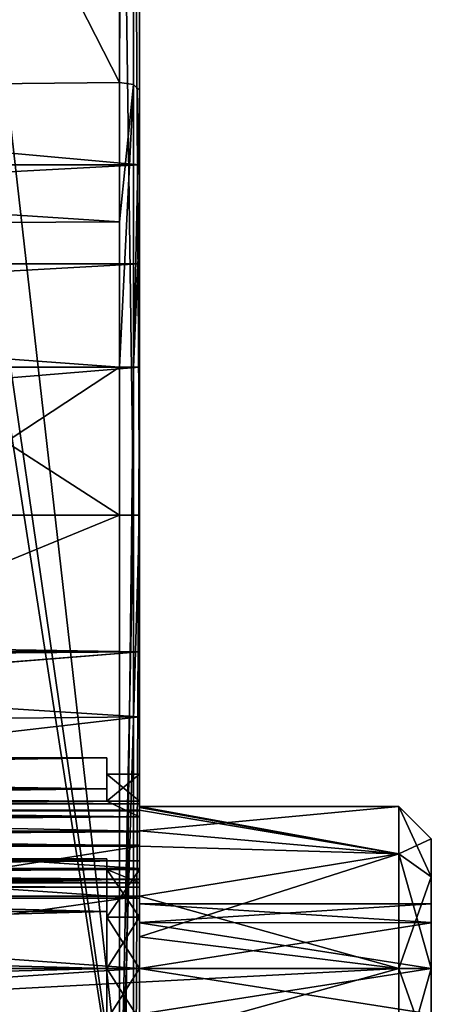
# Model space of a CAD drawing. Header units: millimetres. Extents: x -196 to 15, y -14 to 691.
# Tile 158 of 256: x 8.66 to 15, y 6.45 to 21.65. Entities that reach past the tile are written whole.
import ezdxf

# ---------------------------------------------------------------- set-up
doc = ezdxf.new("R2010")
doc.units = ezdxf.units.MM
doc.header["$LTSCALE"] = 65.185185
for name, color, linetype in [('1001', 7, 'CONTINUOUS'), ('1002', 7, 'CONTINUOUS'), ('1045', 7, 'CONTINUOUS'), ('1198', 7, 'CONTINUOUS'), ('1199', 7, 'CONTINUOUS'), ('1210', 7, 'CONTINUOUS'), ('1211', 7, 'CONTINUOUS'), ('1212', 7, 'CONTINUOUS'), ('1219', 7, 'CONTINUOUS'), ('1251', 7, 'CONTINUOUS'), ('1510', 7, 'CONTINUOUS'), ('1511', 7, 'CONTINUOUS'), ('1519', 7, 'CONTINUOUS'), ('1951', 7, 'CONTINUOUS'), ('1952', 7, 'CONTINUOUS'), ('1953', 7, 'CONTINUOUS'), ('1954', 7, 'CONTINUOUS'), ('1955', 7, 'CONTINUOUS'), ('1967', 7, 'CONTINUOUS'), ('1968', 7, 'CONTINUOUS'), ('1969', 7, 'CONTINUOUS'), ('1970', 7, 'CONTINUOUS'), ('1971', 7, 'CONTINUOUS'), ('1972', 7, 'CONTINUOUS'), ('1973', 7, 'CONTINUOUS'), ('1974', 7, 'CONTINUOUS'), ('1975', 7, 'CONTINUOUS'), ('1976', 7, 'CONTINUOUS'), ('1977', 7, 'CONTINUOUS'), ('1978', 7, 'CONTINUOUS'), ('1981', 7, 'CONTINUOUS'), ('1982', 7, 'CONTINUOUS'), ('2046', 7, 'CONTINUOUS'), ('2059', 7, 'CONTINUOUS'), ('2060', 7, 'CONTINUOUS'), ('2191', 7, 'CONTINUOUS'), ('2192', 7, 'CONTINUOUS'), ('2199', 7, 'CONTINUOUS'), ('2200', 7, 'CONTINUOUS'), ('2201', 7, 'CONTINUOUS'), ('2202', 7, 'CONTINUOUS'), ('2203', 7, 'CONTINUOUS'), ('2204', 7, 'CONTINUOUS'), ('2205', 7, 'CONTINUOUS'), ('2206', 7, 'CONTINUOUS'), ('2207', 7, 'CONTINUOUS'), ('2208', 7, 'CONTINUOUS'), ('2209', 7, 'CONTINUOUS'), ('2210', 7, 'CONTINUOUS')]:
    doc.layers.add(name, color=color, linetype=linetype)

msp = doc.modelspace()

# ---------------------------------------------------------------- linework, layer by layer
at = {"layer": '1001', "linetype": 'Continuous'}
for points in [[(10.5, 20.562, -209.581), (10.5, 76.401, -185.878), (10.5, 22, -205.764), (10.5, 20.562, -209.581)], [(10.5, 14, 0.569), (10.5, 3.704, -3.692), (10.5, 64.252, -20), (10.5, 14, 0.569)], [(10.5, 64.252, -20), (10.5, 3.704, -3.692), (10.5, 2.5, -20), (10.5, 64.252, -20)], [(10.5, 29.795, 0.569), (10.5, 14, 0.569), (10.5, 64.252, -20), (10.5, 29.795, 0.569)], [(10.5, 19.409, -206.864), (10.5, 20.562, -209.581), (10.5, 22, -205.764), (10.5, 19.409, -206.864)], [(10.5, 18.466, -210.232), (10.5, 20.562, -209.581), (10.5, 19.409, -206.864), (10.5, 18.466, -210.232)], [(10.5, 17.878, -207.339), (10.5, 18.466, -210.232), (10.5, 19.409, -206.864), (10.5, 17.878, -207.339)], [(10.5, 16.283, -210.451), (10.5, 18.466, -210.232), (10.5, 16.283, -207.5), (10.5, 16.283, -210.451)], [(10.5, 16.283, -207.5), (10.5, 18.466, -210.232), (10.5, 17.878, -207.339), (10.5, 16.283, -207.5)], [(10.5, -2.5, -210.451), (10.5, 16.283, -210.451), (10.5, -2.5, -207.5), (10.5, -2.5, -210.451)], [(10.5, -2.5, -207.5), (10.5, 16.283, -210.451), (10.5, 16.283, -207.5), (10.5, -2.5, -207.5)], [(10.5, 10, -30), (10.5, 9.582, -31.528), (10.5, 11.89, -31.042), (10.5, 10, -30)], [(10.5, 11.89, -31.042), (10.5, 9.582, -31.528), (10.5, 9.543, -34.861), (10.5, 11.89, -31.042)], [(10.5, 10.887, -26.855), (10.5, 10, -30), (10.5, 11.89, -31.042), (10.5, 10.887, -26.855)], [(10.5, 9.445, -42.521), (10.5, 11.89, -31.042), (10.5, 9.486, -42.262), (10.5, 9.445, -42.521)], [(10.5, 9.486, -42.262), (10.5, 11.89, -31.042), (10.5, 9.5, -42), (10.5, 9.486, -42.262)], [(10.5, 9.5, -42), (10.5, 11.89, -31.042), (10.5, 9.543, -34.861), (10.5, 9.5, -42)], [(10.5, 9.581, -28.472), (10.5, 10, -30), (10.5, 10.887, -26.855), (10.5, 9.581, -28.472)], [(10.5, 7, -25), (10.5, 9.581, -28.472), (10.5, 10.887, -26.855), (10.5, 7, -25)], [(10.5, 9.582, -31.528), (10.5, 9.339, -31.323), (10.5, 9.543, -34.861), (10.5, 9.582, -31.528)], [(10.5, 9.34, -28.675), (10.5, 9.581, -28.472), (10.5, 7, -25), (10.5, 9.34, -28.675)], [(10.5, 9.543, -34.861), (10.5, 9.339, -31.323), (10.5, 9.436, -34.564), (10.5, 9.543, -34.861)], [(10.5, 9.126, -40.685), (10.5, 9.5, -42), (10.5, 9.543, -34.861), (10.5, 9.126, -40.685)], [(10.5, 8.543, -39.557), (10.5, 9.126, -40.685), (10.5, 9.543, -34.861), (10.5, 8.543, -39.557)], [(10.5, 9.436, -34.564), (10.5, 9.339, -31.323), (10.5, 9.122, -34.527), (10.5, 9.436, -34.564)], [(10.5, 9.112, -28.744), (10.5, 9.34, -28.675), (10.5, 8.528, -27.418), (10.5, 9.112, -28.744)], [(10.5, 8.528, -27.418), (10.5, 9.34, -28.675), (10.5, 7, -25), (10.5, 8.528, -27.418)], [(10.5, 9.339, -31.323), (10.5, 9.11, -31.256), (10.5, 9.122, -34.527), (10.5, 9.339, -31.323)], [(10.5, 8.116, -39.763), (10.5, 9.126, -40.685), (10.5, 8.38, -39.764), (10.5, 8.116, -39.763)], [(10.5, 8.38, -39.764), (10.5, 9.126, -40.685), (10.5, 8.543, -39.557), (10.5, 8.38, -39.764)], [(10.5, 9.11, -31.256), (10.5, 8.904, -31.378), (10.5, 9.122, -34.527), (10.5, 9.11, -31.256)], [(10.5, 8.904, -31.378), (10.5, 8.662, -31.661), (10.5, 9.122, -34.527), (10.5, 8.904, -31.378)], [(10.5, 8.662, -31.661), (10.5, 8.528, -32.581), (10.5, 9.122, -34.527), (10.5, 8.662, -31.661)], [(10.5, 9.122, -34.527), (10.5, 8.528, -32.581), (10.5, 8.087, -34.88), (10.5, 9.122, -34.527)], [(10.5, 8.906, -28.625), (10.5, 9.112, -28.744), (10.5, 8.528, -27.418), (10.5, 8.906, -28.625)], [(10.5, 8.661, -28.338), (10.5, 8.906, -28.625), (10.5, 8.528, -27.418), (10.5, 8.661, -28.338)], [(10.5, 8.888, -43.639), (10.5, 7.489, -44.452), (10.5, 3.995, -49.277), (10.5, 8.888, -43.639)], [(10.5, 8.375, -31.906), (10.5, 8.528, -32.581), (10.5, 8.662, -31.661), (10.5, 8.375, -31.906)], [(10.5, 8.378, -28.096), (10.5, 8.661, -28.338), (10.5, 8.528, -27.418), (10.5, 8.378, -28.096)], [(10.5, 8.323, -27.661), (10.5, 8.378, -28.096), (10.5, 8.528, -27.418), (10.5, 8.323, -27.661)], [(10.5, 7.792, -27.106), (10.5, 8.528, -27.418), (10.5, 7, -25), (10.5, 7.792, -27.106)], [(10.5, 8.528, -32.581), (10.5, 7.792, -32.893), (10.5, 8.087, -34.88), (10.5, 8.528, -32.581)], [(10.5, 8.325, -32.34), (10.5, 8.528, -32.581), (10.5, 8.375, -31.906), (10.5, 8.325, -32.34)], [(10.5, 8.256, -27.89), (10.5, 8.378, -28.096), (10.5, 8.323, -27.661), (10.5, 8.256, -27.89)], [(10.5, 8.256, -32.112), (10.5, 8.325, -32.34), (10.5, 8.375, -31.906), (10.5, 8.256, -32.112)], [(10.5, 7.792, -32.893), (10.5, 7, -33), (10.5, 8.087, -34.88), (10.5, 7.792, -32.893)], [(10.5, 8.087, -34.88), (10.5, 7, -33), (10.5, 7, -35), (10.5, 8.087, -34.88)], [(10.5, 7, -27), (10.5, 7.792, -27.106), (10.5, 7, -25), (10.5, 7, -27)], [(10.5, 6.046, -44.448), (10.5, 5.978, -44.703), (10.5, 7.489, -44.452), (10.5, 6.046, -44.448)], [(10.5, 7.489, -44.452), (10.5, 5.978, -44.703), (10.5, 3.995, -49.277), (10.5, 7.489, -44.452)], [(10.5, 5.886, -44.238), (10.5, 6.046, -44.448), (10.5, 7.489, -44.452), (10.5, 5.886, -44.238)], [(10.5, 6.208, -27.107), (10.5, 7, -27), (10.5, 4.792, -25.514), (10.5, 6.208, -27.107)], [(10.5, 4.792, -25.514), (10.5, 7, -27), (10.5, 7, -25), (10.5, 4.792, -25.514)], [(10.5, 6.208, -32.894), (10.5, 5.472, -32.582), (10.5, 7, -35), (10.5, 6.208, -32.894)], [(10.5, 7, -35), (10.5, 5.472, -32.582), (10.5, 4.792, -34.486), (10.5, 7, -35)], [(10.5, 7, -33), (10.5, 6.208, -32.894), (10.5, 7, -35), (10.5, 7, -33)]]:
    msp.add_3dface(points, dxfattribs=at)
at = {"layer": '1002', "linetype": 'Continuous'}
for points in [[(10.192, 20.679, -209.857), (10.192, 76.519, -186.154), (10.406, 76.487, -186.079), (10.192, 20.679, -209.857)], [(10.412, 20.645, -209.776), (10.192, 20.679, -209.857), (10.406, 76.487, -186.079), (10.412, 20.645, -209.776)], [(10.5, 76.401, -185.878), (10.412, 20.645, -209.776), (10.406, 76.487, -186.079), (10.5, 76.401, -185.878)], [(10.5, 76.401, -185.878), (10.5, 20.562, -209.581), (10.412, 20.645, -209.776), (10.5, 76.401, -185.878)]]:
    msp.add_3dface(points, dxfattribs=at)
at = {"layer": '1045', "linetype": 'Continuous'}
for points in [[(-20.5, 12, -30), (10.5, 11.89, -31.042), (-20.5, 11.972, -30.524), (-20.5, 12, -30)], [(10.5, 11.89, -31.042), (-20.5, 12, -30), (-14.25, 12, -30), (10.5, 11.89, -31.042)], [(-20.5, 11.972, -30.524), (10.5, 11.89, -31.042), (-20.5, 11.89, -31.042), (-20.5, 11.972, -30.524)], [(3.5, 12, -30), (10.5, 11.89, -31.042), (-14.25, 12, -30), (3.5, 12, -30)], [(10.5, 11.89, -31.042), (3.5, 12, -30), (3.5, 11.83, -28.706), (10.5, 11.89, -31.042)], [(10.5, 10.887, -26.855), (10.5, 11.89, -31.042), (3.5, 11.33, -27.5), (10.5, 10.887, -26.855)], [(3.5, 11.33, -27.5), (10.5, 11.89, -31.042), (3.5, 11.83, -28.706), (3.5, 11.33, -27.5)], [(-23, 10.536, -26.464), (10.5, 10.887, -26.855), (3.5, 11.33, -27.5), (-23, 10.536, -26.464)], [(-23, 10.536, -26.464), (-23, 7, -25), (10.5, 10.887, -26.855), (-23, 10.536, -26.464)], [(-23, 7, -25), (10.5, 7, -25), (10.5, 10.887, -26.855), (-23, 7, -25)], [(-23, 7, -25), (-23, 4.792, -25.514), (10.5, 7, -25), (-23, 7, -25)], [(-23, 4.792, -25.514), (10.5, 4.792, -25.514), (10.5, 7, -25), (-23, 4.792, -25.514)]]:
    msp.add_3dface(points, dxfattribs=at)
at = {"layer": '1198', "linetype": 'Continuous'}
for points in [[(10.412, 29.795, 0.781), (10.192, 29.795, 0.869), (10.412, 14, 0.781), (10.412, 29.795, 0.781)], [(10.412, 14, 0.781), (10.192, 29.795, 0.869), (10.192, 14, 0.869), (10.412, 14, 0.781)], [(10.5, 14, 0.569), (10.5, 29.795, 0.569), (10.412, 29.795, 0.781), (10.5, 14, 0.569)], [(10.5, 14, 0.569), (10.412, 29.795, 0.781), (10.412, 14, 0.781), (10.5, 14, 0.569)]]:
    msp.add_3dface(points, dxfattribs=at)
at = {"layer": '1199', "linetype": 'Continuous'}
for points in [[(10.5, 3.704, -3.692), (10.5, 14, 0.569), (10.192, 3.486, -3.486), (10.5, 3.704, -3.692)], [(10.5, 14, 0.569), (10.412, 14, 0.781), (10.192, 3.486, -3.486), (10.5, 14, 0.569)], [(10.412, 14, 0.781), (10.192, 14, 0.869), (10.192, 3.486, -3.486), (10.412, 14, 0.781)]]:
    msp.add_3dface(points, dxfattribs=at)
at = {"layer": '1210', "linetype": 'Continuous'}
for points in [[(10.412, -2.5, -210.664), (10.192, -2.5, -210.751), (10.412, 16.283, -210.664), (10.412, -2.5, -210.664)], [(10.412, 16.283, -210.664), (10.192, -2.5, -210.751), (10.192, 16.283, -210.751), (10.412, 16.283, -210.664)], [(10.5, 16.283, -210.451), (10.5, -2.5, -210.451), (10.412, -2.5, -210.664), (10.5, 16.283, -210.451)], [(10.5, 16.283, -210.451), (10.412, -2.5, -210.664), (10.412, 16.283, -210.664), (10.5, 16.283, -210.451)]]:
    msp.add_3dface(points, dxfattribs=at)
at = {"layer": '1211', "linetype": 'Continuous'}
for points in [[(10.192, 20.679, -209.857), (10.412, 20.645, -209.776), (10.192, 18.526, -210.525), (10.192, 20.679, -209.857)], [(10.412, 20.645, -209.776), (10.412, 16.283, -210.664), (10.192, 16.283, -210.751), (10.412, 20.645, -209.776)], [(10.412, 20.645, -209.776), (10.192, 16.283, -210.751), (10.192, 18.526, -210.525), (10.412, 20.645, -209.776)], [(10.412, 20.645, -209.776), (10.5, 20.562, -209.581), (10.412, 16.283, -210.664), (10.412, 20.645, -209.776)], [(10.5, 20.562, -209.581), (10.5, 18.466, -210.232), (10.412, 16.283, -210.664), (10.5, 20.562, -209.581)], [(10.5, 18.466, -210.232), (10.5, 16.283, -210.451), (10.412, 16.283, -210.664), (10.5, 18.466, -210.232)]]:
    msp.add_3dface(points, dxfattribs=at)
at = {"layer": '1212', "linetype": 'Continuous'}
for points in [[(10.192, 20.679, -209.857), (10.192, 18.526, -210.525), (-18.301, 20.387, -209.17), (10.192, 20.679, -209.857)], [(-18.301, 20.387, -209.17), (10.192, 18.526, -210.525), (-18.301, 18.377, -209.794), (-18.301, 20.387, -209.17)], [(10.192, 18.526, -210.525), (10.192, 16.283, -210.751), (-18.301, 18.377, -209.794), (10.192, 18.526, -210.525)], [(10.192, 16.283, -210.751), (-18.301, 16.283, -210.005), (-18.301, 18.377, -209.794), (10.192, 16.283, -210.751)]]:
    msp.add_3dface(points, dxfattribs=at)
at = {"layer": '1219', "linetype": 'Continuous'}
for points in [[(10.192, 76.519, -186.154), (10.192, 20.679, -209.857), (-18.301, 76.547, -185.332), (10.192, 76.519, -186.154)], [(10.192, 20.679, -209.857), (-18.301, 20.387, -209.17), (-18.301, 76.547, -185.332), (10.192, 20.679, -209.857)]]:
    msp.add_3dface(points, dxfattribs=at)
at = {"layer": '1251', "linetype": 'Continuous'}
for points in [[(10.192, 16.283, -210.751), (10.192, -2.5, -210.751), (-18.301, -2.5, -210.005), (10.192, 16.283, -210.751)], [(-18.301, 16.283, -210.005), (10.192, 16.283, -210.751), (-18.301, -2.5, -210.005), (-18.301, 16.283, -210.005)]]:
    msp.add_3dface(points, dxfattribs=at)
at = {"layer": '1510', "linetype": 'Continuous'}
for points in [[(-14.25, 14, 0.229), (-14.25, 3.933, -3.944), (10.192, 14, 0.869), (-14.25, 14, 0.229)], [(10.192, 14, 0.869), (-14.25, 3.933, -3.944), (10.192, 3.486, -3.486), (10.192, 14, 0.869)]]:
    msp.add_3dface(points, dxfattribs=at)
at = {"layer": '1511', "linetype": 'Continuous'}
for points in [[(-14.25, 29.795, 0.229), (-14.25, 14, 0.229), (10.192, 14, 0.869), (-14.25, 29.795, 0.229)], [(10.192, 29.795, 0.869), (-14.25, 29.795, 0.229), (10.192, 14, 0.869), (10.192, 29.795, 0.869)]]:
    msp.add_3dface(points, dxfattribs=at)
at = {"layer": '1519', "linetype": 'Continuous'}
for points in [[(10.5, 64.252, -20), (10.5, 2.5, -20), (3.5, 64.252, -20), (10.5, 64.252, -20)], [(10.5, 2.5, -20), (3.5, 51.043, -20), (3.5, 64.252, -20), (10.5, 2.5, -20)], [(10.5, 2.5, -20), (3.5, 47.705, -20), (3.5, 51.043, -20), (10.5, 2.5, -20)], [(10.5, 2.5, -20), (3.5, 2.5, -20), (3.5, 47.705, -20), (10.5, 2.5, -20)]]:
    msp.add_3dface(points, dxfattribs=at)
at = {"layer": '1951', "linetype": 'Continuous'}
for points in [[(10.5, 9.339, -31.323), (-23, 9.341, -31.324), (-23, 9.112, -31.255), (10.5, 9.339, -31.323)], [(10.5, 9.11, -31.256), (10.5, 9.339, -31.323), (-23, 9.112, -31.255), (10.5, 9.11, -31.256)], [(10.5, 9.11, -31.256), (-23, 9.112, -31.255), (-23, 8.906, -31.375), (10.5, 9.11, -31.256)], [(10.5, 8.904, -31.378), (10.5, 9.11, -31.256), (-23, 8.906, -31.375), (10.5, 8.904, -31.378)]]:
    msp.add_3dface(points, dxfattribs=at)
at = {"layer": '1952', "linetype": 'Continuous'}
for points in [[(10.5, 8.904, -31.378), (-23, 8.906, -31.375), (-23, 8.662, -31.662), (10.5, 8.904, -31.378)], [(10.5, 8.662, -31.661), (10.5, 8.904, -31.378), (-23, 8.662, -31.662), (10.5, 8.662, -31.661)], [(10.5, 8.375, -31.906), (10.5, 8.662, -31.661), (-23, 8.378, -31.904), (10.5, 8.375, -31.906)], [(10.5, 8.662, -31.661), (-23, 8.662, -31.662), (-23, 8.378, -31.904), (10.5, 8.662, -31.661)]]:
    msp.add_3dface(points, dxfattribs=at)
at = {"layer": '1953', "linetype": 'Continuous'}
for points in [[(10.5, 8.375, -31.906), (-23, 8.378, -31.904), (-23, 8.256, -32.109), (10.5, 8.375, -31.906)], [(10.5, 8.256, -32.112), (10.5, 8.375, -31.906), (-23, 8.256, -32.109), (10.5, 8.256, -32.112)], [(10.5, 8.325, -32.34), (10.5, 8.256, -32.112), (-23, 8.323, -32.339), (10.5, 8.325, -32.34)], [(10.5, 8.256, -32.112), (-23, 8.256, -32.109), (-23, 8.323, -32.339), (10.5, 8.256, -32.112)]]:
    msp.add_3dface(points, dxfattribs=at)
at = {"layer": '1954', "linetype": 'Continuous'}
for points in [[(-23, 8.323, -32.339), (-23, 8.692, -32.775), (10, 8.692, -32.775), (-23, 8.323, -32.339)], [(10, 8.528, -32.581), (-23, 8.323, -32.339), (10, 8.692, -32.775), (10, 8.528, -32.581)], [(10.5, 8.528, -32.581), (10.5, 8.325, -32.34), (-23, 8.323, -32.339), (10.5, 8.528, -32.581)], [(10.5, 8.528, -32.581), (-23, 8.323, -32.339), (10, 8.528, -32.581), (10.5, 8.528, -32.581)]]:
    msp.add_3dface(points, dxfattribs=at)
at = {"layer": '1955', "linetype": 'Continuous'}
for points in [[(10.5, 7.792, -32.893), (10.5, 8.528, -32.581), (10, 7.792, -32.893), (10.5, 7.792, -32.893)], [(10.5, 8.528, -32.581), (10, 8.528, -32.581), (10, 7.792, -32.893), (10.5, 8.528, -32.581)], [(10.5, 7, -33), (10.5, 7.792, -32.893), (10, 7, -33), (10.5, 7, -33)], [(10, 7, -33), (10.5, 7.792, -32.893), (10, 7.792, -32.893), (10, 7, -33)], [(10.5, 6.208, -32.894), (10.5, 7, -33), (10, 6.208, -32.894), (10.5, 6.208, -32.894)], [(10, 6.208, -32.894), (10.5, 7, -33), (10, 7, -33), (10, 6.208, -32.894)]]:
    msp.add_3dface(points, dxfattribs=at)
at = {"layer": '1967', "linetype": 'Continuous'}
for points in [[(10.5, 8.528, -27.418), (10.5, 7.792, -27.106), (10, 8.528, -27.418), (10.5, 8.528, -27.418)], [(10, 8.528, -27.418), (10.5, 7.792, -27.106), (10, 7.792, -27.106), (10, 8.528, -27.418)], [(10.5, 7.792, -27.106), (10.5, 7, -27), (10, 7.792, -27.106), (10.5, 7.792, -27.106)], [(10, 7.792, -27.106), (10.5, 7, -27), (10, 7, -27), (10, 7.792, -27.106)], [(10.5, 7, -27), (10.5, 6.208, -27.107), (10, 7, -27), (10.5, 7, -27)], [(10, 7, -27), (10.5, 6.208, -27.107), (10, 6.208, -27.107), (10, 7, -27)]]:
    msp.add_3dface(points, dxfattribs=at)
at = {"layer": '1968', "linetype": 'Continuous'}
for points in [[(10.5, 8.323, -27.661), (-23, 8.692, -27.225), (-23, 8.324, -27.659), (10.5, 8.323, -27.661)], [(-23, 8.692, -27.225), (10.5, 8.323, -27.661), (10, 8.528, -27.418), (-23, 8.692, -27.225)], [(-23, 8.692, -27.225), (10, 8.528, -27.418), (10, 8.692, -27.225), (-23, 8.692, -27.225)], [(10.5, 8.323, -27.661), (10.5, 8.528, -27.418), (10, 8.528, -27.418), (10.5, 8.323, -27.661)]]:
    msp.add_3dface(points, dxfattribs=at)
at = {"layer": '1969', "linetype": 'Continuous'}
for points in [[(10.5, 8.378, -28.096), (10.5, 8.256, -27.89), (-23, 8.375, -28.094), (10.5, 8.378, -28.096)], [(10.5, 8.256, -27.89), (-23, 8.255, -27.888), (-23, 8.375, -28.094), (10.5, 8.256, -27.89)], [(10.5, 8.323, -27.661), (-23, 8.324, -27.659), (-23, 8.255, -27.888), (10.5, 8.323, -27.661)], [(10.5, 8.256, -27.89), (10.5, 8.323, -27.661), (-23, 8.255, -27.888), (10.5, 8.256, -27.89)]]:
    msp.add_3dface(points, dxfattribs=at)
at = {"layer": '1970', "linetype": 'Continuous'}
for points in [[(10.5, 8.906, -28.625), (10.5, 8.661, -28.338), (-23, 8.904, -28.622), (10.5, 8.906, -28.625)], [(10.5, 8.661, -28.338), (-23, 8.662, -28.338), (-23, 8.904, -28.622), (10.5, 8.661, -28.338)], [(10.5, 8.661, -28.338), (10.5, 8.378, -28.096), (-23, 8.662, -28.338), (10.5, 8.661, -28.338)], [(10.5, 8.378, -28.096), (-23, 8.375, -28.094), (-23, 8.662, -28.338), (10.5, 8.378, -28.096)]]:
    msp.add_3dface(points, dxfattribs=at)
at = {"layer": '1971', "linetype": 'Continuous'}
for points in [[(10.5, 9.34, -28.675), (10.5, 9.112, -28.744), (-23, 9.339, -28.677), (10.5, 9.34, -28.675)], [(10.5, 9.112, -28.744), (-23, 9.109, -28.744), (-23, 9.339, -28.677), (10.5, 9.112, -28.744)], [(10.5, 9.112, -28.744), (10.5, 8.906, -28.625), (-23, 9.109, -28.744), (10.5, 9.112, -28.744)], [(10.5, 8.906, -28.625), (-23, 8.904, -28.622), (-23, 9.109, -28.744), (10.5, 8.906, -28.625)]]:
    msp.add_3dface(points, dxfattribs=at)
at = {"layer": '1972', "linetype": 'Continuous'}
for points in [[(-23, 9.339, -28.677), (-23, 9.775, -28.308), (10, 9.775, -28.308), (-23, 9.339, -28.677)], [(10, 9.581, -28.472), (-23, 9.339, -28.677), (10, 9.775, -28.308), (10, 9.581, -28.472)], [(10.5, 9.581, -28.472), (10.5, 9.34, -28.675), (-23, 9.339, -28.677), (10.5, 9.581, -28.472)], [(10.5, 9.581, -28.472), (-23, 9.339, -28.677), (10, 9.581, -28.472), (10.5, 9.581, -28.472)]]:
    msp.add_3dface(points, dxfattribs=at)
at = {"layer": '1973', "linetype": 'Continuous'}
for points in [[(10.5, 9.582, -31.528), (10.5, 10, -30), (10, 9.582, -31.528), (10.5, 9.582, -31.528)], [(10.5, 10, -30), (10.5, 9.581, -28.472), (10, 10, -30), (10.5, 10, -30)], [(10, 9.582, -31.528), (10.5, 10, -30), (10, 10, -30), (10, 9.582, -31.528)], [(10.5, 9.581, -28.472), (10, 9.581, -28.472), (10, 10, -30), (10.5, 9.581, -28.472)]]:
    msp.add_3dface(points, dxfattribs=at)
at = {"layer": '1974', "linetype": 'Continuous'}
for points in [[(-23, 9.341, -31.324), (10.5, 9.339, -31.323), (-23, 9.775, -31.692), (-23, 9.341, -31.324)], [(-23, 9.775, -31.692), (10.5, 9.339, -31.323), (10, 9.582, -31.528), (-23, 9.775, -31.692)], [(-23, 9.775, -31.692), (10, 9.582, -31.528), (10, 9.775, -31.692), (-23, 9.775, -31.692)], [(10.5, 9.339, -31.323), (10.5, 9.582, -31.528), (10, 9.582, -31.528), (10.5, 9.339, -31.323)]]:
    msp.add_3dface(points, dxfattribs=at)
at = {"layer": '1975', "linetype": 'Continuous'}
for points in [[(-23, 9.775, -28.308), (-23, 10.25, -30), (10, 9.775, -28.308), (-23, 9.775, -28.308)], [(-23, 10.25, -30), (-23, 9.775, -31.692), (10, 10.25, -30), (-23, 10.25, -30)], [(10, 9.775, -28.308), (-23, 10.25, -30), (10, 10.25, -30), (10, 9.775, -28.308)], [(-23, 9.775, -31.692), (10, 9.775, -31.692), (10, 10.25, -30), (-23, 9.775, -31.692)]]:
    msp.add_3dface(points, dxfattribs=at)
at = {"layer": '1976', "linetype": 'Continuous'}
for points in [[(10, 9.581, -28.472), (10, 9.775, -28.308), (10, 10.25, -30), (10, 9.581, -28.472)], [(10, 10, -30), (10, 9.581, -28.472), (10, 10.25, -30), (10, 10, -30)], [(10, 9.775, -31.692), (10, 10, -30), (10, 10.25, -30), (10, 9.775, -31.692)], [(10, 9.582, -31.528), (10, 10, -30), (10, 9.775, -31.692), (10, 9.582, -31.528)]]:
    msp.add_3dface(points, dxfattribs=at)
at = {"layer": '1977', "linetype": 'Continuous'}
for points in [[(-23, 7.879, -26.871), (-23, 8.692, -27.225), (10, 7.879, -26.871), (-23, 7.879, -26.871)], [(-23, 8.692, -27.225), (10, 8.692, -27.225), (10, 7.879, -26.871), (-23, 8.692, -27.225)], [(-23, 7, -26.75), (-23, 7.879, -26.871), (10, 7, -26.75), (-23, 7, -26.75)], [(10, 7, -26.75), (-23, 7.879, -26.871), (10, 7.879, -26.871), (10, 7, -26.75)], [(-23, 6.121, -26.871), (-23, 7, -26.75), (10, 6.121, -26.871), (-23, 6.121, -26.871)], [(10, 6.121, -26.871), (-23, 7, -26.75), (10, 7, -26.75), (10, 6.121, -26.871)]]:
    msp.add_3dface(points, dxfattribs=at)
at = {"layer": '1978', "linetype": 'Continuous'}
for points in [[(10, 8.692, -27.225), (10, 8.528, -27.418), (10, 7.879, -26.871), (10, 8.692, -27.225)], [(10, 8.528, -27.418), (10, 7.792, -27.106), (10, 7.879, -26.871), (10, 8.528, -27.418)], [(10, 7.792, -27.106), (10, 7, -27), (10, 7.879, -26.871), (10, 7.792, -27.106)], [(10, 7, -27), (10, 7, -26.75), (10, 7.879, -26.871), (10, 7, -27)], [(10, 7, -27), (10, 6.208, -27.107), (10, 7, -26.75), (10, 7, -27)], [(10, 6.208, -27.107), (10, 6.121, -26.871), (10, 7, -26.75), (10, 6.208, -27.107)]]:
    msp.add_3dface(points, dxfattribs=at)
at = {"layer": '1981', "linetype": 'Continuous'}
for points in [[(-23, 8.692, -32.775), (-23, 7.879, -33.129), (10, 8.692, -32.775), (-23, 8.692, -32.775)], [(10, 8.692, -32.775), (-23, 7.879, -33.129), (10, 7.879, -33.129), (10, 8.692, -32.775)], [(-23, 7.879, -33.129), (-23, 7, -33.25), (10, 7.879, -33.129), (-23, 7.879, -33.129)], [(10, 7.879, -33.129), (-23, 7, -33.25), (10, 7, -33.25), (10, 7.879, -33.129)], [(-23, 7, -33.25), (-23, 6.121, -33.129), (10, 7, -33.25), (-23, 7, -33.25)], [(10, 7, -33.25), (-23, 6.121, -33.129), (10, 6.121, -33.129), (10, 7, -33.25)]]:
    msp.add_3dface(points, dxfattribs=at)
at = {"layer": '1982', "linetype": 'Continuous'}
for points in [[(10, 8.528, -32.581), (10, 8.692, -32.775), (10, 7.879, -33.129), (10, 8.528, -32.581)], [(10, 7.792, -32.893), (10, 8.528, -32.581), (10, 7.879, -33.129), (10, 7.792, -32.893)], [(10, 7.792, -32.893), (10, 7.879, -33.129), (10, 7, -33.25), (10, 7.792, -32.893)], [(10, 7, -33), (10, 7.792, -32.893), (10, 7, -33.25), (10, 7, -33)], [(10, 6.208, -32.894), (10, 7, -33), (10, 6.121, -33.129), (10, 6.208, -32.894)], [(10, 7, -33), (10, 7, -33.25), (10, 6.121, -33.129), (10, 7, -33)]]:
    msp.add_3dface(points, dxfattribs=at)
at = {"layer": '2046', "linetype": 'Continuous'}
for points in [[(-4.5, 15.046, -207.5), (10.5, 16.283, -207.5), (-18, 16.283, -207.5), (-4.5, 15.046, -207.5)], [(10.5, -2.5, -207.5), (10.5, 16.283, -207.5), (-4.5, 15.046, -207.5), (10.5, -2.5, -207.5)], [(-4.5, 13.929, -207.5), (10.5, -2.5, -207.5), (-4.5, 15.046, -207.5), (-4.5, 13.929, -207.5)], [(-4.5, 7, -207.5), (10.5, -2.5, -207.5), (-4.5, 13.929, -207.5), (-4.5, 7, -207.5)], [(10.5, -2.5, -207.5), (-4.5, 7, -207.5), (-4.5, 6, -207.5), (10.5, -2.5, -207.5)]]:
    msp.add_3dface(points, dxfattribs=at)
at = {"layer": '2059', "linetype": 'Continuous'}
for points in [[(10.5, 19.409, -206.864), (10.5, 22, -205.764), (-18, 22, -205.764), (10.5, 19.409, -206.864)], [(10.5, 19.409, -206.864), (-18, 22, -205.764), (-18, 19.409, -206.864), (10.5, 19.409, -206.864)]]:
    msp.add_3dface(points, dxfattribs=at)
at = {"layer": '2060', "linetype": 'Continuous'}
for points in [[(10.5, 17.878, -207.339), (10.5, 19.409, -206.864), (-18, 17.878, -207.339), (10.5, 17.878, -207.339)], [(10.5, 19.409, -206.864), (-18, 19.409, -206.864), (-18, 17.878, -207.339), (10.5, 19.409, -206.864)], [(10.5, 16.283, -207.5), (10.5, 17.878, -207.339), (-18, 16.283, -207.5), (10.5, 16.283, -207.5)], [(-18, 16.283, -207.5), (10.5, 17.878, -207.339), (-18, 17.878, -207.339), (-18, 16.283, -207.5)]]:
    msp.add_3dface(points, dxfattribs=at)
at = {"layer": '2191', "linetype": 'Continuous'}
for points in [[(10.5, 8.888, -43.639), (10.5, 3.995, -49.277), (-20.5, 3.995, -49.277), (10.5, 8.888, -43.639)], [(10.5, 8.888, -43.639), (-20.5, 3.995, -49.277), (-20.5, 8.888, -43.639), (10.5, 8.888, -43.639)]]:
    msp.add_3dface(points, dxfattribs=at)
at = {"layer": '2192', "linetype": 'Continuous'}
for points in [[(10.5, 9.445, -42.521), (10.5, 8.888, -43.639), (-20.5, 9.445, -42.521), (10.5, 9.445, -42.521)], [(10.5, 8.888, -43.639), (-20.5, 9.238, -43.115), (-20.5, 9.445, -42.521), (10.5, 8.888, -43.639)], [(10.5, 9.486, -42.262), (10.5, 9.5, -42), (14.5, 8.768, -43.768), (10.5, 9.486, -42.262)], [(14.5, 8.768, -43.768), (10.5, 9.5, -42), (14.5, 9.5, -42), (14.5, 8.768, -43.768)], [(10.5, 9.445, -42.521), (10.5, 9.486, -42.262), (14.5, 8.768, -43.768), (10.5, 9.445, -42.521)], [(10.5, 8.888, -43.639), (10.5, 9.445, -42.521), (14.5, 8.768, -43.768), (10.5, 8.888, -43.639)], [(10.5, 8.888, -43.639), (-20.5, 8.888, -43.639), (-20.5, 9.238, -43.115), (10.5, 8.888, -43.639)], [(10.5, 7.489, -44.452), (10.5, 8.888, -43.639), (14.5, 8.768, -43.768), (10.5, 7.489, -44.452)], [(14.5, 7, -44.5), (10.5, 7.489, -44.452), (14.5, 8.768, -43.768), (14.5, 7, -44.5)], [(10.5, 5.886, -44.238), (10.5, 7.489, -44.452), (14.5, 7, -44.5), (10.5, 5.886, -44.238)], [(14.5, 5.232, -43.768), (10.5, 5.886, -44.238), (14.5, 7, -44.5), (14.5, 5.232, -43.768)]]:
    msp.add_3dface(points, dxfattribs=at)
at = {"layer": '2199', "linetype": 'Continuous'}
for points in [[(10.5, 9.122, -34.527), (10.5, 8.087, -34.88), (-4.5, 9.122, -34.527), (10.5, 9.122, -34.527)], [(10.5, 8.087, -34.88), (-4.5, 8.087, -34.88), (-4.5, 9.122, -34.527), (10.5, 8.087, -34.88)], [(10.5, 8.087, -34.88), (10.5, 7, -35), (-4.5, 8.087, -34.88), (10.5, 8.087, -34.88)], [(10.5, 7, -35), (-4.5, 7, -35), (-4.5, 8.087, -34.88), (10.5, 7, -35)], [(10.5, 7, -35), (10.5, 4.792, -34.486), (-4.5, 7, -35), (10.5, 7, -35)], [(10.5, 4.792, -34.486), (-4.5, 4.792, -34.486), (-4.5, 7, -35), (10.5, 4.792, -34.486)]]:
    msp.add_3dface(points, dxfattribs=at)
at = {"layer": '2200', "linetype": 'Continuous'}
for points in [[(10.5, 9.543, -34.861), (10.5, 9.436, -34.564), (-4.5, 9.543, -34.861), (10.5, 9.543, -34.861)], [(10.5, 9.436, -34.564), (-4.5, 9.436, -34.564), (-4.5, 9.543, -34.861), (10.5, 9.436, -34.564)], [(10.5, 9.436, -34.564), (10.5, 9.122, -34.527), (-4.5, 9.436, -34.564), (10.5, 9.436, -34.564)], [(10.5, 9.122, -34.527), (-4.5, 9.122, -34.527), (-4.5, 9.436, -34.564), (10.5, 9.122, -34.527)]]:
    msp.add_3dface(points, dxfattribs=at)
at = {"layer": '2201', "linetype": 'Continuous'}
for points in [[(10.5, 8.543, -39.557), (10.5, 9.543, -34.861), (-4.5, 9.543, -34.861), (10.5, 8.543, -39.557)], [(10.5, 8.543, -39.557), (-4.5, 9.543, -34.861), (-4.5, 8.543, -39.557), (10.5, 8.543, -39.557)]]:
    msp.add_3dface(points, dxfattribs=at)
at = {"layer": '2202', "linetype": 'Continuous'}
for points in [[(10.5, 8.38, -39.764), (10.5, 8.543, -39.557), (-4.5, 8.38, -39.764), (10.5, 8.38, -39.764)], [(10.5, 8.543, -39.557), (-4.5, 8.543, -39.557), (-4.5, 8.38, -39.764), (10.5, 8.543, -39.557)], [(10.5, 8.116, -39.763), (10.5, 8.38, -39.764), (-4.5, 8.116, -39.763), (10.5, 8.116, -39.763)], [(10.5, 8.38, -39.764), (-4.5, 8.38, -39.764), (-4.5, 8.116, -39.763), (10.5, 8.38, -39.764)]]:
    msp.add_3dface(points, dxfattribs=at)
at = {"layer": '2203', "linetype": 'Continuous'}
for points in [[(10.5, 9.5, -42), (10.5, 9.126, -40.685), (14.5, 9.5, -42), (10.5, 9.5, -42)], [(14.5, 9.5, -42), (10.5, 9.126, -40.685), (14.5, 8.768, -40.232), (14.5, 9.5, -42)], [(10.5, 9.126, -40.685), (10.5, 8.116, -39.763), (14.5, 8.768, -40.232), (10.5, 9.126, -40.685)], [(14.5, 8.768, -40.232), (10.5, 8.116, -39.763), (14.5, 7, -39.5), (14.5, 8.768, -40.232)], [(10.5, 8.116, -39.763), (-4.5, 8.116, -39.763), (-4.5, 5.998, -39.709), (10.5, 8.116, -39.763)], [(10.5, 8.116, -39.763), (-4.5, 5.998, -39.709), (14.5, 7, -39.5), (10.5, 8.116, -39.763)], [(14.5, 7, -39.5), (-4.5, 5.998, -39.709), (14.5, 5.232, -40.232), (14.5, 7, -39.5)]]:
    msp.add_3dface(points, dxfattribs=at)
at = {"layer": '2204', "linetype": 'Continuous'}
for points in [[(14.5, 9.5, -42), (14.5, 8.768, -40.232), (15, 9, -42), (14.5, 9.5, -42)], [(15, 9, -42), (14.5, 8.768, -40.232), (15, 8.414, -40.586), (15, 9, -42)], [(14.5, 8.768, -40.232), (14.5, 7, -39.5), (15, 8.414, -40.586), (14.5, 8.768, -40.232)], [(14.5, 7, -39.5), (15, 7, -40), (15, 8.414, -40.586), (14.5, 7, -39.5)], [(14.5, 7, -39.5), (14.5, 5.232, -40.232), (15, 7, -40), (14.5, 7, -39.5)], [(15, 7, -40), (14.5, 5.232, -40.232), (15, 5.586, -40.586), (15, 7, -40)]]:
    msp.add_3dface(points, dxfattribs=at)
at = {"layer": '2205', "linetype": 'Continuous'}
for points in [[(15, 9, -42), (15, 8.414, -40.586), (15, 8, -42), (15, 9, -42)], [(15, 8.414, -43.414), (15, 9, -42), (15, 7.706, -42.709), (15, 8.414, -43.414)], [(15, 9, -42), (15, 8, -42), (15, 7.706, -42.709), (15, 9, -42)], [(15, 7, -40), (15, 5.586, -40.586), (15, 8.414, -40.586), (15, 7, -40)], [(15, 8.414, -40.586), (15, 5.586, -40.586), (15, 7, -41), (15, 8.414, -40.586)], [(15, 8, -42), (15, 8.414, -40.586), (15, 7.708, -41.293), (15, 8, -42)], [(15, 7.708, -41.293), (15, 8.414, -40.586), (15, 7, -41), (15, 7.708, -41.293)], [(15, 7, -44), (15, 8.414, -43.414), (15, 5.586, -43.414), (15, 7, -44)], [(15, 5.586, -43.414), (15, 8.414, -43.414), (15, 7, -43), (15, 5.586, -43.414)], [(15, 7, -43), (15, 8.414, -43.414), (15, 7.706, -42.709), (15, 7, -43)], [(15, 7, -41), (15, 5.586, -40.586), (15, 6.294, -41.291), (15, 7, -41)], [(15, 6.292, -42.707), (15, 5.586, -43.414), (15, 7, -43), (15, 6.292, -42.707)]]:
    msp.add_3dface(points, dxfattribs=at)
at = {"layer": '2206', "linetype": 'Continuous'}
for points in [[(14.5, 8.768, -43.768), (14.5, 9.5, -42), (15, 8.414, -43.414), (14.5, 8.768, -43.768)], [(14.5, 9.5, -42), (15, 9, -42), (15, 8.414, -43.414), (14.5, 9.5, -42)], [(14.5, 7, -44.5), (14.5, 8.768, -43.768), (15, 7, -44), (14.5, 7, -44.5)], [(14.5, 8.768, -43.768), (15, 8.414, -43.414), (15, 7, -44), (14.5, 8.768, -43.768)], [(14.5, 5.232, -43.768), (14.5, 7, -44.5), (15, 5.586, -43.414), (14.5, 5.232, -43.768)], [(14.5, 7, -44.5), (15, 7, -44), (15, 5.586, -43.414), (14.5, 7, -44.5)]]:
    msp.add_3dface(points, dxfattribs=at)
at = {"layer": '2207', "linetype": 'Continuous'}
for points in [[(15, 8, -42), (15, 7.708, -41.293), (10.5, 8, -42), (15, 8, -42)], [(10.5, 8, -42), (15, 7.708, -41.293), (10.5, 7.706, -41.291), (10.5, 8, -42)], [(15, 7.708, -41.293), (15, 7, -41), (10.5, 7.706, -41.291), (15, 7.708, -41.293)], [(10.5, 7.706, -41.291), (15, 7, -41), (10.5, 7, -41), (10.5, 7.706, -41.291)], [(15, 7, -41), (15, 6.294, -41.291), (10.5, 7, -41), (15, 7, -41)], [(10.5, 7, -41), (15, 6.294, -41.291), (10.5, 6.292, -41.293), (10.5, 7, -41)]]:
    msp.add_3dface(points, dxfattribs=at)
at = {"layer": '2208', "linetype": 'Continuous'}
for points in [[(10.5, 8, -42), (10.5, 7.706, -41.291), (10.5, 7.708, -42.707), (10.5, 8, -42)], [(10.5, 7.708, -42.707), (10.5, 7.706, -41.291), (10.5, 7, -43), (10.5, 7.708, -42.707)], [(10.5, 7.706, -41.291), (10.5, 7, -41), (10.5, 7, -43), (10.5, 7.706, -41.291)], [(10.5, 7, -41), (10.5, 6.292, -41.293), (10.5, 6.294, -42.709), (10.5, 7, -41)], [(10.5, 7, -43), (10.5, 7, -41), (10.5, 6.294, -42.709), (10.5, 7, -43)]]:
    msp.add_3dface(points, dxfattribs=at)
at = {"layer": '2209', "linetype": 'Continuous'}
for points in [[(15, 7.706, -42.709), (15, 8, -42), (10.5, 7.708, -42.707), (15, 7.706, -42.709)], [(15, 8, -42), (10.5, 8, -42), (10.5, 7.708, -42.707), (15, 8, -42)], [(15, 7.706, -42.709), (10.5, 7.708, -42.707), (10.5, 7, -43), (15, 7.706, -42.709)], [(15, 7, -43), (15, 7.706, -42.709), (10.5, 7, -43), (15, 7, -43)], [(15, 6.292, -42.707), (15, 7, -43), (10.5, 6.294, -42.709), (15, 6.292, -42.707)], [(15, 7, -43), (10.5, 7, -43), (10.5, 6.294, -42.709), (15, 7, -43)]]:
    msp.add_3dface(points, dxfattribs=at)
at = {"layer": '2210', "linetype": 'Continuous'}
for points in [[(10.5, 11.89, -31.042), (10.5, 9.445, -42.521), (-20.5, 9.445, -42.521), (10.5, 11.89, -31.042)], [(-20.5, 11.89, -31.042), (10.5, 11.89, -31.042), (-20.5, 9.445, -42.521), (-20.5, 11.89, -31.042)]]:
    msp.add_3dface(points, dxfattribs=at)

doc.saveas('drawing.dxf')
